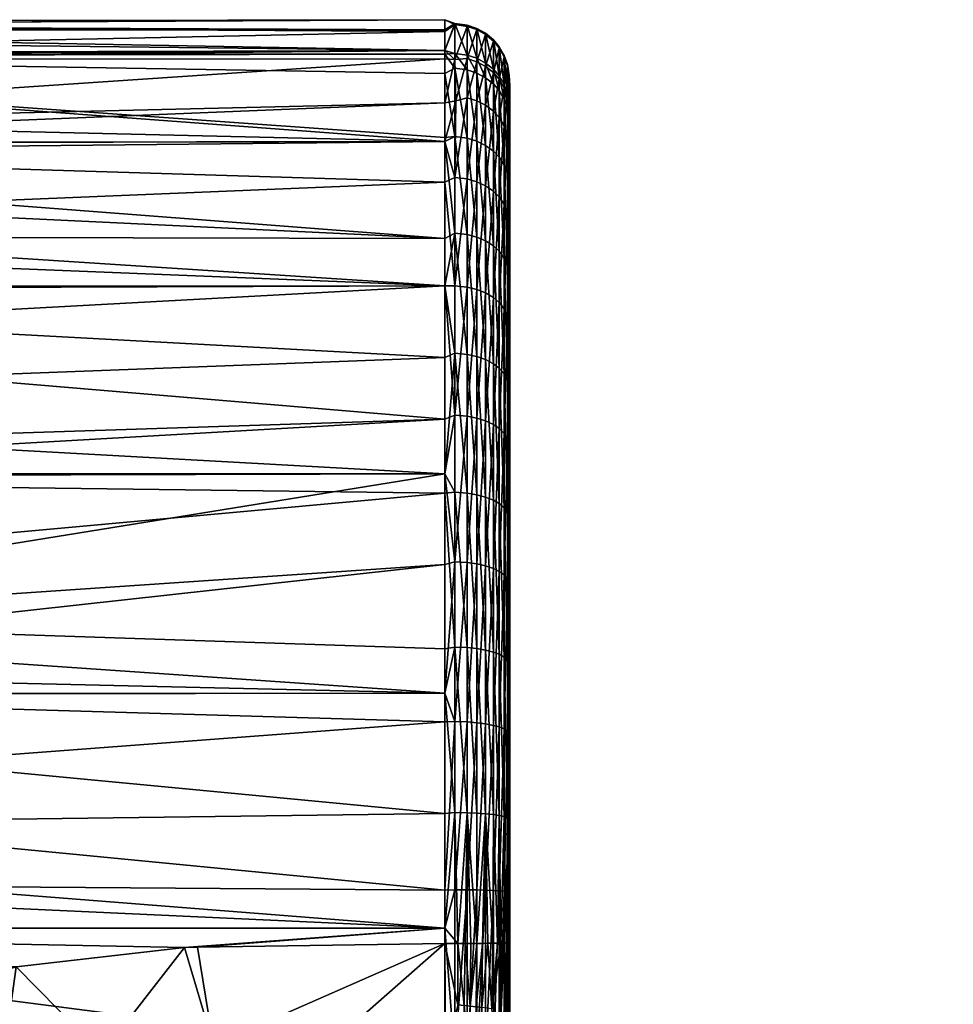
# Model space of a CAD drawing. Extents: x -0.025 to 0.194, y -0.234 to 0.025.
# Tile 95 of 256: x 0.063 to 0.084, y -0.001 to 0.021. Entities that reach past the tile are written whole.
import ezdxf

# ---------------------------------------------------------------- set-up
doc = ezdxf.new("R2010")
doc.units = 0
doc.layers.add('mesh', color=7, linetype='CONTINUOUS')

msp = doc.modelspace()

# ---------------------------------------------------------------- meshes
at = {"layer": 'mesh'}
mesh = msp.add_polyface(dxfattribs=at)
corners = [(0.050155, 0.010512, 0.05162), (0.050271, 0.011221, 0.051619), (0.050121, 0.012703, 0.053006), (0.049743, 0.018467, 0.058772), (0.050141, 0.016646, 0.056282), (0.049831, 0.018277, 0.058346), (0.072747, 0.02133, 0.06925), (0.047289, 0.0212, 0.069241), (0.047663, 0.021288, 0.067939), (0.072747, 0.020533, 0.074883), (0.045685, 0.02049, 0.074643), (0.072747, 0.020615, 0.074685), (0.072747, 0.021096, 0.071032), (0.046808, 0.021087, 0.070921), (0.046105, 0.020921, 0.073371), (0.072747, 0.018517, 0.05875), (0.072747, 0.017572, 0.057519), (0.072747, 0.01352, 0.085373), (0.04394, 0.015081, 0.083991), (0.072747, 0.015179, 0.084099), (0.050147, 0.013827, 0.053564), (0.049926, 0.014951, 0.054998), (0.050133, 0.014111, 0.053776), (0.049802, 0.016512, 0.056339), (0.049948, 0.016693, 0.056216), (0.050299, 0.013981, 0.053396), (0.050259, 0.010671, 0.051345), (0.050418, 0.010792, 0.05113), (0.050421, 0.015167, 0.054411), (0.050501, 0.013972, 0.053433), (0.049525, 0.018858, 0.059504), (0.050533, 0.010821, 0.05108), (0.050651, 0.011378, 0.051391), (0.050064, 0.016749, 0.056189), (0.072747, 0.018517, 0.07975), (0.072747, 0.016272, 0.082675), (0.044058, 0.018475, 0.079823), (0.045595, 0.020544, 0.074791), (0.072747, 0.020088, 0.075957), (0.072747, 0.018605, 0.079537), (0.04441, 0.01918, 0.078506), (0.047846, 0.021201, 0.066982), (0.048679, 0.020545, 0.063827), (0.072747, 0.021054, 0.067155), (0.048818, 0.020413, 0.063132), (0.072747, 0.020615, 0.063815), (0.072747, 0.020423, 0.063352), (0.072747, 0.019409, 0.060904), (0.072747, 0.015179, 0.054401), (0.072747, 0.012101, 0.052038), (0.043873, 0.017651, 0.081114), (0.04394, 0.016338, 0.082842), (0.043873, 0.012426, 0.08641), (0.072747, 0.01083, 0.087437)]
mesh.append_faces([[corners[k] for k in face] for face in [(0, 1, 2, 2), (3, 4, 5, 5), (6, 7, 8, 8), (9, 10, 11, 11), (12, 13, 7, 7), (11, 14, 13, 13), (10, 14, 11, 11), (5, 15, 3, 3), (4, 16, 5, 5), (17, 18, 19, 19), (2, 20, 21, 21), (2, 1, 20, 20), (21, 22, 23, 23), (20, 22, 21, 21), (23, 22, 20, 20), (20, 24, 23, 23), (20, 25, 24, 24), (26, 25, 20, 20), (26, 27, 25, 25), (28, 4, 29, 29), (3, 30, 4, 4), (31, 32, 29, 29), (29, 25, 27, 27), (33, 25, 29, 29), (33, 24, 25, 25), (30, 24, 33, 33), (4, 33, 29, 29), (30, 33, 4, 4), (34, 35, 36, 36), (9, 37, 10, 10), (38, 37, 9, 9), (38, 39, 37, 37), (34, 37, 39, 39), (34, 40, 37, 37), (36, 40, 34, 34), (41, 6, 8, 8), (42, 43, 41, 41), (44, 45, 42, 42), (30, 46, 44, 44), (3, 47, 30, 30), (28, 48, 4, 4), (48, 28, 29, 29), (29, 32, 49, 49), (35, 50, 36, 36), (35, 51, 50, 50), (19, 51, 35, 35), (19, 18, 51, 51), (17, 52, 18, 18), (53, 52, 17, 17)]])
mesh = msp.add_polyface(dxfattribs=at)
corners = [(0.072747, 0.021096, 0.071032), (0.047289, 0.0212, 0.069241), (0.072747, 0.02133, 0.06925), (0.072747, 0.020615, 0.074685), (0.046808, 0.021087, 0.070921), (0.048679, 0.020545, 0.063827), (0.072747, 0.020615, 0.063815), (0.072747, 0.021054, 0.067155), (0.049743, 0.018467, 0.058772), (0.072747, 0.018517, 0.05875), (0.072747, 0.019409, 0.060904), (0.049831, 0.018277, 0.058346), (0.072747, 0.017572, 0.057519), (0.050141, 0.016646, 0.056282), (0.072747, 0.015179, 0.054401), (0.072747, 0.018517, 0.07975), (0.072979, 0.016393, 0.082767), (0.072747, 0.016272, 0.082675), (0.072979, 0.018627, 0.079545), (0.072747, 0.018605, 0.079537), (0.072747, 0.020088, 0.075957), (0.072979, 0.020207, 0.076006), (0.072747, 0.020533, 0.074883), (0.072979, 0.020552, 0.074892), (0.072979, 0.021246, 0.071052), (0.072979, 0.021217, 0.067134), (0.072982, 0.020408, 0.063354), (0.072747, 0.020423, 0.063352), (0.073003, 0.019458, 0.060885), (0.072979, 0.017683, 0.057433), (0.072979, 0.015181, 0.05441), (0.073266, 0.016362, 0.082741), (0.073266, 0.018591, 0.079525), (0.073266, 0.020168, 0.075993), (0.073266, 0.020513, 0.074881), (0.073266, 0.021206, 0.071049), (0.073266, 0.021176, 0.067138), (0.073266, 0.020434, 0.063343), (0.073266, 0.019528, 0.060856), (0.073266, 0.017649, 0.057456), (0.073266, 0.015152, 0.054439), (0.047846, 0.021201, 0.066982), (0.048818, 0.020413, 0.063132), (0.049525, 0.018858, 0.059504)]
mesh.append_faces([[corners[k] for k in face] for face in [(0, 1, 2, 2), (3, 4, 0, 0), (5, 6, 7, 7), (8, 9, 10, 10), (11, 12, 9, 9), (13, 14, 12, 12), (15, 16, 17, 17), (15, 18, 16, 16), (19, 18, 15, 15), (20, 18, 19, 19), (20, 21, 18, 18), (22, 21, 20, 20), (22, 23, 21, 21), (3, 23, 22, 22), (3, 24, 23, 23), (0, 24, 3, 3), (2, 24, 0, 0), (2, 25, 24, 24), (7, 25, 2, 2), (6, 25, 7, 7), (6, 26, 25, 25), (27, 26, 6, 6), (10, 26, 27, 27), (10, 28, 26, 26), (9, 28, 10, 10), (9, 29, 28, 28), (12, 29, 9, 9), (12, 30, 29, 29), (18, 31, 16, 16), (18, 32, 31, 31), (21, 32, 18, 18), (21, 33, 32, 32), (23, 33, 21, 21), (23, 34, 33, 33), (24, 34, 23, 23), (24, 35, 34, 34), (25, 35, 24, 24), (25, 36, 35, 35), (26, 36, 25, 25), (26, 37, 36, 36), (28, 37, 26, 26), (28, 38, 37, 37), (29, 38, 28, 28), (29, 39, 38, 38), (30, 39, 29, 29), (30, 40, 39, 39), (41, 7, 2, 2), (42, 27, 6, 6), (43, 10, 27, 27)]])
mesh = msp.add_polyface(dxfattribs=at)
corners = [(0.073266, 0.020513, 0.074881), (0.073489, 0.020096, 0.075969), (0.073266, 0.020168, 0.075993), (0.073489, 0.020439, 0.07486), (0.073266, 0.021206, 0.071049), (0.073489, 0.021129, 0.071042), (0.073266, 0.021176, 0.067138), (0.073489, 0.0211, 0.067145), (0.073266, 0.020434, 0.063343), (0.073489, 0.02036, 0.063364), (0.073266, 0.019528, 0.060856), (0.073489, 0.019458, 0.060886), (0.073691, 0.019987, 0.075932), (0.073691, 0.020328, 0.07483), (0.073691, 0.021015, 0.071032), (0.073691, 0.020986, 0.067157), (0.073691, 0.02025, 0.063396), (0.073691, 0.019353, 0.060932), (0.07387, 0.019845, 0.075883), (0.07387, 0.020184, 0.074789), (0.07387, 0.020865, 0.071019), (0.07387, 0.020837, 0.067172), (0.07387, 0.020106, 0.063439), (0.074003, 0.019694, 0.075832), (0.074003, 0.02003, 0.074746), (0.074003, 0.020706, 0.071006), (0.074003, 0.020678, 0.067188), (0.074003, 0.019953, 0.063484), (0.07387, 0.019215, 0.060992), (0.074121, 0.019499, 0.075766), (0.074121, 0.019832, 0.074691), (0.074121, 0.020501, 0.070988), (0.074121, 0.020473, 0.067209), (0.074121, 0.019755, 0.063542), (0.074196, 0.019629, 0.074635), (0.074196, 0.020292, 0.07097), (0.074196, 0.020264, 0.06723)]
mesh.append_faces([[corners[k] for k in face] for face in [(0, 1, 2, 2), (0, 3, 1, 1), (4, 3, 0, 0), (4, 5, 3, 3), (6, 5, 4, 4), (6, 7, 5, 5), (8, 7, 6, 6), (8, 9, 7, 7), (10, 9, 8, 8), (10, 11, 9, 9), (3, 12, 1, 1), (3, 13, 12, 12), (5, 13, 3, 3), (5, 14, 13, 13), (7, 14, 5, 5), (7, 15, 14, 14), (9, 15, 7, 7), (9, 16, 15, 15), (11, 16, 9, 9), (11, 17, 16, 16), (13, 18, 12, 12), (13, 19, 18, 18), (14, 19, 13, 13), (14, 20, 19, 19), (15, 20, 14, 14), (15, 21, 20, 20), (16, 21, 15, 15), (16, 22, 21, 21), (17, 22, 16, 16), (19, 23, 18, 18), (19, 24, 23, 23), (20, 24, 19, 19), (20, 25, 24, 24), (21, 25, 20, 20), (21, 26, 25, 25), (22, 26, 21, 21), (22, 27, 26, 26), (28, 27, 22, 22), (24, 29, 23, 23), (24, 30, 29, 29), (25, 30, 24, 24), (25, 31, 30, 30), (26, 31, 25, 25), (26, 32, 31, 31), (27, 32, 26, 26), (27, 33, 32, 32), (31, 34, 30, 30), (32, 35, 31, 31), (33, 36, 32, 32)]])
mesh = msp.add_polyface(dxfattribs=at)
corners = [(0.074247, 0.016376, 0.058324), (0.074237, 0.016681, 0.058115), (0.074247, 0.015126, 0.056547), (0.074247, 0.017281, 0.059612), (0.074237, 0.018456, 0.061324), (0.074247, 0.018115, 0.061474), (0.074247, 0.018813, 0.063035), (0.074237, 0.01931, 0.063673), (0.074247, 0.018988, 0.063764), (0.074247, 0.01962, 0.066399), (0.074237, 0.020012, 0.067256), (0.074247, 0.019665, 0.067288), (0.074247, 0.019809, 0.070145), (0.074237, 0.020039, 0.070948), (0.074247, 0.019699, 0.070915), (0.074247, 0.019278, 0.073855), (0.074237, 0.019385, 0.074566), (0.074247, 0.019064, 0.074473), (0.074237, 0.01906, 0.075617), (0.074247, 0.018708, 0.075496), (0.074247, 0.018049, 0.07739), (0.074237, 0.017571, 0.078951), (0.074247, 0.017248, 0.078767), (0.074247, 0.01616, 0.080637), (0.074237, 0.015466, 0.081987), (0.074247, 0.015186, 0.081749), (0.074121, 0.017975, 0.079178), (0.074196, 0.017792, 0.079075), (0.074196, 0.01566, 0.082151), (0.074121, 0.019499, 0.075766), (0.074196, 0.0193, 0.075698), (0.074121, 0.019832, 0.074691), (0.074196, 0.019629, 0.074635), (0.074121, 0.020501, 0.070988), (0.074196, 0.020292, 0.07097), (0.074121, 0.020473, 0.067209), (0.074196, 0.020264, 0.06723), (0.074121, 0.019755, 0.063542), (0.074196, 0.019554, 0.063601), (0.074121, 0.01888, 0.061139), (0.074196, 0.018688, 0.061223), (0.074121, 0.017065, 0.057854), (0.074196, 0.016891, 0.057972), (0.074196, 0.014503, 0.055087)]
mesh.append_faces([[corners[k] for k in face] for face in [(0, 1, 2, 2), (3, 1, 0, 0), (3, 4, 1, 1), (5, 4, 3, 3), (6, 4, 5, 5), (6, 7, 4, 4), (8, 7, 6, 6), (9, 7, 8, 8), (9, 10, 7, 7), (11, 10, 9, 9), (12, 10, 11, 11), (12, 13, 10, 10), (14, 13, 12, 12), (15, 13, 14, 14), (15, 16, 13, 13), (17, 16, 15, 15), (17, 18, 16, 16), (19, 18, 17, 17), (20, 18, 19, 19), (20, 21, 18, 18), (22, 21, 20, 20), (23, 21, 22, 22), (23, 24, 21, 21), (25, 24, 23, 23), (26, 27, 28, 28), (29, 30, 27, 27), (31, 32, 30, 30), (33, 34, 32, 32), (35, 36, 34, 34), (37, 38, 36, 36), (39, 40, 38, 38), (41, 42, 40, 40), (27, 24, 28, 28), (27, 21, 24, 24), (30, 21, 27, 27), (30, 18, 21, 21), (32, 18, 30, 30), (32, 16, 18, 18), (34, 16, 32, 32), (34, 13, 16, 16), (36, 13, 34, 34), (36, 10, 13, 13), (38, 10, 36, 36), (38, 7, 10, 10), (40, 7, 38, 38), (40, 4, 7, 7), (42, 4, 40, 40), (42, 1, 4, 4), (43, 1, 42, 42)]])
mesh = msp.add_polyface(dxfattribs=at)
corners = [(0.073266, 0.018591, 0.079525), (0.073489, 0.016303, 0.082692), (0.073266, 0.016362, 0.082741), (0.073489, 0.018525, 0.079487), (0.073266, 0.020168, 0.075993), (0.073489, 0.020096, 0.075969), (0.073266, 0.017649, 0.057456), (0.073489, 0.019458, 0.060886), (0.073266, 0.019528, 0.060856), (0.073489, 0.017586, 0.057499), (0.073266, 0.015152, 0.054439), (0.073489, 0.015097, 0.054493), (0.073691, 0.016216, 0.082618), (0.073691, 0.018425, 0.079431), (0.073691, 0.019987, 0.075932), (0.073691, 0.019353, 0.060932), (0.073691, 0.017491, 0.057563), (0.073691, 0.015016, 0.054574), (0.07387, 0.016101, 0.082521), (0.07387, 0.018294, 0.079357), (0.07387, 0.019845, 0.075883), (0.07387, 0.019215, 0.060992), (0.07387, 0.020106, 0.063439), (0.07387, 0.017367, 0.057648), (0.07387, 0.01491, 0.05468), (0.074003, 0.015979, 0.082419), (0.074003, 0.018155, 0.079279), (0.074003, 0.019694, 0.075832), (0.074003, 0.019069, 0.061056), (0.074003, 0.019953, 0.063484), (0.074003, 0.017235, 0.057738), (0.074003, 0.014797, 0.054793), (0.074121, 0.015821, 0.082286), (0.074121, 0.017975, 0.079178), (0.074121, 0.019499, 0.075766), (0.074121, 0.019755, 0.063542), (0.074121, 0.01888, 0.061139), (0.074121, 0.017065, 0.057854), (0.074196, 0.01566, 0.082151), (0.074196, 0.017792, 0.079075), (0.074121, 0.019832, 0.074691), (0.074196, 0.0193, 0.075698), (0.074196, 0.019554, 0.063601), (0.074196, 0.018688, 0.061223), (0.074121, 0.014651, 0.054939), (0.074196, 0.016891, 0.057972)]
mesh.append_faces([[corners[k] for k in face] for face in [(0, 1, 2, 2), (0, 3, 1, 1), (4, 3, 0, 0), (4, 5, 3, 3), (6, 7, 8, 8), (6, 9, 7, 7), (10, 9, 6, 6), (10, 11, 9, 9), (3, 12, 1, 1), (3, 13, 12, 12), (5, 13, 3, 3), (5, 14, 13, 13), (9, 15, 7, 7), (9, 16, 15, 15), (11, 16, 9, 9), (11, 17, 16, 16), (13, 18, 12, 12), (13, 19, 18, 18), (14, 19, 13, 13), (14, 20, 19, 19), (15, 21, 22, 22), (16, 21, 15, 15), (16, 23, 21, 21), (17, 23, 16, 16), (17, 24, 23, 23), (19, 25, 18, 18), (19, 26, 25, 25), (20, 26, 19, 19), (20, 27, 26, 26), (21, 28, 29, 29), (23, 28, 21, 21), (23, 30, 28, 28), (24, 30, 23, 23), (24, 31, 30, 30), (26, 32, 25, 25), (26, 33, 32, 32), (27, 33, 26, 26), (27, 34, 33, 33), (28, 35, 29, 29), (28, 36, 35, 35), (30, 36, 28, 28), (30, 37, 36, 36), (31, 37, 30, 30), (33, 38, 32, 32), (34, 39, 33, 33), (40, 41, 34, 34), (36, 42, 35, 35), (37, 43, 36, 36), (44, 45, 37, 37)]])
mesh = msp.add_polyface(dxfattribs=at)
corners = [(0.074247, 0.009273, 0.051921), (0.074247, -0.017582, 0.076855), (0.074247, -0.017428, 0.077305), (0.074247, -0.008194, 0.084014), (0.074247, 0.012427, 0.053955), (0.074247, 0.011299, 0.053228), (0.074247, 0.014065, 0.055528), (0.074247, 0.015126, 0.056547), (0.074247, 0.019665, 0.067288), (0.074247, 0.01962, 0.066399), (0.074247, 0.019809, 0.070145), (0.074247, 0.019699, 0.070915), (0.074247, -0.018644, 0.073751), (0.074247, -0.018693, 0.073395), (0.074247, -0.019153, 0.070048), (0.074247, -0.01914, 0.069809), (0.074247, -0.018947, 0.066306), (0.074247, -0.018919, 0.066197), (0.074247, 0.016376, 0.058324), (0.074247, 0.017281, 0.059612), (0.074247, 0.018115, 0.061474), (0.074247, 0.018813, 0.063035), (0.074247, 0.018988, 0.063764), (0.074247, 0.019278, 0.073855), (0.074247, 0.019064, 0.074473), (0.074247, -0.016391, 0.079281), (0.074247, -0.00879, 0.052061), (0.074247, -0.008375, 0.051801), (0.074247, -0.01803, 0.062682), (0.074247, -0.016483, 0.059395), (0.074247, 0.006348, 0.08772), (0.074247, 0.007382, 0.08743), (0.074247, -0.004884, 0.05046), (0.074247, -0.005441, 0.050674), (0.074247, -0.002434, 0.050029), (0.074247, -0.001188, 0.049809), (0.074247, 0.001157, 0.049825), (0.074247, 0.002115, 0.049831), (0.074247, 0.004754, 0.050334), (0.074247, 0.005801, 0.050533), (0.074247, 0.008168, 0.051479), (0.074247, 0.018049, 0.07739), (0.074247, 0.018708, 0.075496), (0.074247, 0.017248, 0.078767), (0.074247, -0.011816, 0.054036), (0.074247, -0.011554, 0.05379), (0.074247, -0.014289, 0.056346), (0.074247, -0.016433, 0.059288), (0.074247, 0.015186, 0.081749), (0.074247, 0.01616, 0.080637), (0.074247, 0.013694, 0.08345), (0.074247, 0.010723, 0.08575), (0.074247, 0.012622, 0.08428), (0.074247, 0.009654, 0.086287), (0.074247, 0.003763, 0.088446), (0.074247, 0.00281, 0.088522)]
mesh.append_faces([[corners[k] for k in face] for face in [(0, 1, 2, 2), (3, 4, 5, 5), (3, 6, 4, 4), (7, 6, 3, 3), (3, 8, 9, 9), (3, 10, 8, 8), (11, 10, 3, 3), (0, 12, 1, 1), (0, 13, 12, 12), (14, 13, 0, 0), (0, 15, 14, 14), (0, 16, 15, 15), (17, 16, 0, 0), (3, 18, 7, 7), (3, 19, 18, 18), (20, 19, 3, 3), (3, 21, 20, 20), (3, 22, 21, 21), (9, 22, 3, 3), (3, 23, 11, 11), (3, 24, 23, 23), (0, 3, 5, 5), (2, 25, 0, 0), (26, 17, 27, 27), (26, 28, 17, 17), (29, 28, 26, 26), (3, 30, 31, 31), (17, 32, 33, 33), (17, 34, 32, 32), (35, 34, 17, 17), (17, 36, 35, 35), (17, 37, 36, 36), (38, 37, 17, 17), (17, 39, 38, 38), (17, 40, 39, 39), (0, 40, 17, 17), (3, 41, 42, 42), (3, 43, 41, 41), (44, 26, 45, 45), (44, 29, 26, 26), (46, 29, 44, 44), (46, 47, 29, 29), (3, 48, 49, 49), (3, 50, 48, 48), (3, 51, 52, 52), (3, 53, 51, 51), (3, 54, 30, 30), (3, 55, 54, 54)]])
mesh = msp.add_polyface(dxfattribs=at)
corners = [(0.146192, -0.017126, 0.015487), (0.147174, -0.015516, 0.004654), (0.147241, -0.015566, 0.015487), (0.146121, -0.01708, 0.004654), (0.145752, -0.017779, 0.015487), (0.14568, -0.017736, 0.004654), (0.148406, -0.014169, 0.015487), (0.147279, -0.015595, 0.015838), (0.145793, -0.017804, 0.015838), (0.147387, -0.015675, 0.016166), (0.145908, -0.017873, 0.016166), (0.147557, -0.015803, 0.01645), (0.14609, -0.017983, 0.01645), (0.147779, -0.015969, 0.016672), (0.146328, -0.018125, 0.016672), (0.148038, -0.016164, 0.016816), (0.147183, -0.015523, 0.004542), (0.148343, -0.014114, 0.004654), (0.14569, -0.017742, 0.004542), (0.074247, 0.018708, 0.075496), (0.074247, 0.019064, 0.074473), (0.074247, -0.008194, 0.084014), (0.074247, 0.009273, 0.051921), (0.074247, -0.016391, 0.079281), (0.074247, 0.01616, 0.080637), (0.074247, 0.017248, 0.078767), (0.074247, 0.012622, 0.08428), (0.074247, 0.013694, 0.08345), (0.074247, 0.007382, 0.08743), (0.074247, 0.009654, 0.086287), (0.074247, 0.000004, 0.088747), (0.074247, 0.00281, 0.088522), (0.147577, -0.015855, -0.0048), (0.146513, -0.017332, -0.004574), (0.146674, -0.017086, -0.0048), (0.147552, -0.015837, -0.004574), (0.148203, -0.015004, -0.0048), (0.147613, -0.015882, -0.004374), (0.146578, -0.017373, -0.004374), (0.148319, -0.015098, -0.00506), (0.146799, -0.017168, -0.00506), (0.146924, -0.017251, -0.0051), (0.148234, -0.015029, -0.00495), (0.146707, -0.017108, -0.00495), (0.147412, -0.016025, 0.00315), (0.145999, -0.018187, 0.003072), (0.147444, -0.016049, 0.003), (0.146066, -0.018227, 0.002938), (0.147533, -0.016114, 0.00289), (0.146182, -0.018295, 0.00286), (0.147654, -0.016203, 0.00285), (0.147552, -0.015837, 0.00415), (0.14756, -0.015843, 0.00315), (0.145585, -0.018897, 0.00415), (0.148967, -0.013534, 0.00434), (0.14726, -0.01558, 0.00434), (0.1474, -0.015685, 0.0042), (0.148897, -0.013469, 0.004542), (0.145721, -0.017761, 0.004436), (0.14584, -0.017833, 0.00426), (0.146109, -0.017994, 0.00415)]
mesh.append_faces([[corners[k] for k in face] for face in [(0, 1, 2, 2), (0, 3, 1, 1), (4, 3, 0, 0), (4, 5, 3, 3), (6, 7, 2, 2), (8, 0, 2, 2), (8, 4, 0, 0), (7, 8, 2, 2), (7, 9, 8, 8), (9, 10, 8, 8), (9, 11, 10, 10), (11, 12, 10, 10), (11, 13, 12, 12), (13, 14, 12, 12), (13, 15, 14, 14), (16, 1, 3, 3), (17, 1, 16, 16), (18, 16, 3, 3), (19, 20, 21, 21), (22, 23, 21, 21), (24, 25, 21, 21), (26, 27, 21, 21), (28, 29, 21, 21), (30, 31, 21, 21), (32, 33, 34, 34), (32, 35, 33, 33), (36, 35, 32, 32), (37, 33, 35, 35), (38, 33, 37, 37), (39, 40, 41, 41), (42, 43, 40, 40), (36, 34, 43, 43), (32, 34, 36, 36), (44, 45, 46, 46), (45, 47, 46, 46), (46, 47, 48, 48), (47, 49, 48, 48), (48, 49, 50, 50), (51, 44, 52, 52), (53, 44, 51, 51), (53, 45, 44, 44), (54, 55, 56, 56), (57, 16, 55, 55), (58, 16, 18, 18), (58, 55, 16, 16), (59, 55, 58, 58), (59, 56, 55, 55), (60, 56, 59, 59), (60, 51, 56, 56)]])
mesh = msp.add_polyface(dxfattribs=at)
corners = [(0.072747, 0.001208, 0.048366), (0.049918, 0.001382, 0.048277), (0.072747, 0.00033, 0.04825), (0.072747, 0.005099, 0.048878), (0.050144, 0.003401, 0.048621), (0.072747, 0.005765, 0.048966), (0.050409, 0.005756, 0.049023), (0.072747, 0.008735, 0.050195), (0.050468, 0.006284, 0.049113), (0.072747, 0.012101, 0.052038), (0.050654, 0.01083, 0.051063), (0.072747, 0.01083, 0.051063), (0.072747, 0.002984, 0.089901), (0.072979, 0.003006, 0.090073), (0.072747, 0.00033, 0.09025), (0.072747, 0.005765, 0.089534), (0.072979, 0.006831, 0.089213), (0.072747, 0.006788, 0.089111), (0.072747, 0.010387, 0.08762), (0.072979, 0.010407, 0.087668), (0.072747, 0.01083, 0.087437), (0.072979, 0.01362, 0.085503), (0.072747, 0.01352, 0.085373), (0.072747, 0.015179, 0.084099), (0.072979, 0.016393, 0.082767), (0.072747, 0.016272, 0.082675), (0.072747, 0.015179, 0.054401), (0.072979, 0.015181, 0.05441), (0.072747, 0.017572, 0.057519), (0.072979, 0.012188, 0.051925), (0.072979, 0.008799, 0.05004), (0.072979, 0.005108, 0.048807), (0.072979, 0.001221, 0.048275), (0.073266, 0.003001, 0.090032), (0.073266, 0.006819, 0.089174), (0.073266, 0.010387, 0.087632), (0.073266, 0.013594, 0.085472), (0.073266, 0.016362, 0.082741), (0.073266, 0.015152, 0.054439), (0.073266, 0.012165, 0.051959), (0.073266, 0.008783, 0.050077), (0.073266, 0.005099, 0.048846), (0.073266, 0.001219, 0.048316), (0.050501, 0.013972, 0.053433), (0.050449, 0.007231, 0.049477), (0.07305, -0.000021, 0.090224)]
mesh.append_faces([[corners[k] for k in face] for face in [(0, 1, 2, 2), (3, 4, 0, 0), (5, 6, 3, 3), (7, 8, 5, 5), (9, 10, 11, 11), (12, 13, 14, 14), (15, 13, 12, 12), (15, 16, 13, 13), (17, 16, 15, 15), (18, 16, 17, 17), (18, 19, 16, 16), (20, 19, 18, 18), (20, 21, 19, 19), (22, 21, 20, 20), (23, 21, 22, 22), (23, 24, 21, 21), (25, 24, 23, 23), (26, 27, 28, 28), (26, 29, 27, 27), (9, 29, 26, 26), (11, 29, 9, 9), (11, 30, 29, 29), (7, 30, 11, 11), (5, 30, 7, 7), (5, 31, 30, 30), (3, 31, 5, 5), (0, 31, 3, 3), (0, 32, 31, 31), (2, 32, 0, 0), (16, 33, 13, 13), (16, 34, 33, 33), (19, 34, 16, 16), (19, 35, 34, 34), (21, 35, 19, 19), (21, 36, 35, 35), (24, 36, 21, 21), (24, 37, 36, 36), (29, 38, 27, 27), (29, 39, 38, 38), (30, 39, 29, 29), (30, 40, 39, 39), (31, 40, 30, 30), (31, 41, 40, 40), (32, 41, 31, 31), (32, 42, 41, 41), (26, 43, 9, 9), (11, 44, 7, 7), (14, 13, 45, 45), (13, 33, 45, 45)]])
mesh = msp.add_polyface(dxfattribs=at)
corners = [(0.073266, 0.010387, 0.087632), (0.073489, 0.01035, 0.087565), (0.073489, 0.006795, 0.089101), (0.073266, 0.013594, 0.085472), (0.073489, 0.013545, 0.085412), (0.073266, 0.016362, 0.082741), (0.073489, 0.016303, 0.082692), (0.073266, 0.012165, 0.051959), (0.073489, 0.015097, 0.054493), (0.073266, 0.015152, 0.054439), (0.073489, 0.012122, 0.052022), (0.073266, 0.008783, 0.050077), (0.073489, 0.008752, 0.050147), (0.073691, 0.010295, 0.087464), (0.073691, 0.00676, 0.088992), (0.073691, 0.013473, 0.085324), (0.073691, 0.016216, 0.082618), (0.073691, 0.015016, 0.054574), (0.073691, 0.012057, 0.052117), (0.073691, 0.008705, 0.050252), (0.07387, 0.010223, 0.087333), (0.07387, 0.006713, 0.088849), (0.07387, 0.013378, 0.085207), (0.07387, 0.016101, 0.082521), (0.07387, 0.01491, 0.05468), (0.07387, 0.011973, 0.05224), (0.07387, 0.008645, 0.050389), (0.074003, 0.010146, 0.087193), (0.074003, 0.006664, 0.088698), (0.074003, 0.013277, 0.085084), (0.074003, 0.015979, 0.082419), (0.074003, 0.014797, 0.054793), (0.074003, 0.011882, 0.052372), (0.074003, 0.00858, 0.050535), (0.074121, 0.010048, 0.087012), (0.074121, 0.013146, 0.084924), (0.074121, 0.015821, 0.082286), (0.074121, 0.014651, 0.054939), (0.074121, 0.017065, 0.057854), (0.074121, 0.011766, 0.052542), (0.074121, 0.008497, 0.050724), (0.074196, 0.009947, 0.086828), (0.074196, 0.013013, 0.084762), (0.074196, 0.014503, 0.055087), (0.074196, 0.011647, 0.052715)]
mesh.append_faces([[corners[k] for k in face] for face in [(0, 1, 2, 2), (3, 1, 0, 0), (3, 4, 1, 1), (5, 4, 3, 3), (5, 6, 4, 4), (7, 8, 9, 9), (7, 10, 8, 8), (11, 10, 7, 7), (11, 12, 10, 10), (1, 13, 14, 14), (4, 13, 1, 1), (4, 15, 13, 13), (6, 15, 4, 4), (6, 16, 15, 15), (10, 17, 8, 8), (10, 18, 17, 17), (12, 18, 10, 10), (12, 19, 18, 18), (13, 20, 21, 21), (15, 20, 13, 13), (15, 22, 20, 20), (16, 22, 15, 15), (16, 23, 22, 22), (18, 24, 17, 17), (18, 25, 24, 24), (19, 25, 18, 18), (19, 26, 25, 25), (20, 27, 28, 28), (22, 27, 20, 20), (22, 29, 27, 27), (23, 29, 22, 22), (23, 30, 29, 29), (25, 31, 24, 24), (25, 32, 31, 31), (26, 32, 25, 25), (26, 33, 32, 32), (29, 34, 27, 27), (29, 35, 34, 34), (30, 35, 29, 29), (30, 36, 35, 35), (31, 37, 38, 38), (32, 37, 31, 31), (32, 39, 37, 37), (33, 39, 32, 32), (33, 40, 39, 39), (35, 41, 34, 34), (36, 42, 35, 35), (39, 43, 37, 37), (40, 44, 39, 39)]])
mesh = msp.add_polyface(dxfattribs=at)
corners = [(0.074247, 0.004754, 0.050334), (0.074237, 0.004833, 0.049986), (0.074247, 0.002115, 0.049831), (0.074247, 0.005801, 0.050533), (0.074237, 0.00831, 0.051148), (0.074247, 0.008168, 0.051479), (0.074247, 0.009273, 0.051921), (0.074237, 0.011504, 0.052925), (0.074247, 0.011299, 0.053228), (0.074247, 0.012427, 0.053955), (0.074237, 0.014324, 0.055267), (0.074247, 0.014065, 0.055528), (0.074247, 0.015126, 0.056547), (0.074237, 0.016681, 0.058115), (0.074247, 0.013694, 0.08345), (0.074237, 0.015466, 0.081987), (0.074247, 0.015186, 0.081749), (0.074237, 0.012853, 0.084565), (0.074247, 0.012622, 0.08428), (0.074247, 0.010723, 0.08575), (0.074237, 0.009825, 0.086605), (0.074247, 0.009654, 0.086287), (0.074247, 0.007382, 0.08743), (0.074237, 0.006456, 0.088061), (0.074247, 0.006348, 0.08772), (0.074247, 0.003763, 0.088446), (0.074237, 0.002852, 0.088871), (0.074247, 0.00281, 0.088522), (0.074121, 0.0066, 0.088502), (0.074196, 0.006535, 0.088302), (0.074196, 0.002884, 0.089123), (0.074121, 0.010048, 0.087012), (0.074196, 0.009947, 0.086828), (0.074121, 0.013146, 0.084924), (0.074196, 0.013013, 0.084762), (0.074121, 0.015821, 0.082286), (0.074196, 0.01566, 0.082151), (0.074121, 0.014651, 0.054939), (0.074196, 0.014503, 0.055087), (0.074196, 0.016891, 0.057972), (0.074121, 0.011766, 0.052542), (0.074196, 0.011647, 0.052715), (0.074121, 0.008497, 0.050724), (0.074196, 0.008413, 0.050916), (0.074121, 0.004938, 0.049535), (0.074196, 0.00489, 0.049739), (0.074121, 0.001189, 0.049022), (0.074196, 0.00118, 0.049232)]
mesh.append_faces([[corners[k] for k in face] for face in [(0, 1, 2, 2), (3, 1, 0, 0), (3, 4, 1, 1), (5, 4, 3, 3), (6, 4, 5, 5), (6, 7, 4, 4), (8, 7, 6, 6), (9, 7, 8, 8), (9, 10, 7, 7), (11, 10, 9, 9), (12, 10, 11, 11), (12, 13, 10, 10), (14, 15, 16, 16), (14, 17, 15, 15), (18, 17, 14, 14), (19, 17, 18, 18), (19, 20, 17, 17), (21, 20, 19, 19), (22, 20, 21, 21), (22, 23, 20, 20), (24, 23, 22, 22), (25, 23, 24, 24), (25, 26, 23, 23), (27, 26, 25, 25), (28, 29, 30, 30), (31, 32, 29, 29), (33, 34, 32, 32), (35, 36, 34, 34), (37, 38, 39, 39), (40, 41, 38, 38), (42, 43, 41, 41), (44, 45, 43, 43), (46, 47, 45, 45), (29, 26, 30, 30), (29, 23, 26, 26), (32, 23, 29, 29), (32, 20, 23, 23), (34, 20, 32, 32), (34, 17, 20, 20), (36, 17, 34, 34), (36, 15, 17, 17), (38, 10, 13, 13), (41, 10, 38, 38), (41, 7, 10, 10), (43, 7, 41, 41), (43, 4, 7, 7), (45, 4, 43, 43), (45, 1, 4, 4), (47, 1, 45, 45)]])
mesh = msp.add_polyface(dxfattribs=at)
corners = [(0.050035, 0.00671, 0.049853), (0.050196, 0.007867, 0.049947), (0.050168, 0.009686, 0.051098), (0.050138, 0.007163, 0.049748), (0.049699, 0.003242, 0.049044), (0.04988, 0.004057, 0.048872), (0.049731, 0.000337, 0.04835), (0.049918, 0.001382, 0.048277), (0.050144, 0.003401, 0.048621), (0.072747, 0.001208, 0.048366), (0.072747, 0.005099, 0.048878), (0.050409, 0.005756, 0.049023), (0.072747, 0.005765, 0.048966), (0.050468, 0.006284, 0.049113), (0.072747, 0.012101, 0.052038), (0.050651, 0.011378, 0.051391), (0.050654, 0.01083, 0.051063), (0.04394, 0.005728, 0.089379), (0.072747, 0.005765, 0.089534), (0.072747, 0.002984, 0.089901), (0.072747, 0.010387, 0.08762), (0.04394, 0.010758, 0.087301), (0.072747, 0.01083, 0.087437), (0.050155, 0.010512, 0.05162), (0.049196, 0.007249, 0.054313), (0.050259, 0.010671, 0.051345), (0.050271, 0.011221, 0.051619), (0.050177, 0.007193, 0.049643), (0.050147, 0.013827, 0.053564), (0.049827, 0.003429, 0.048713), (0.050299, 0.007235, 0.049502), (0.049948, 0.003437, 0.048562), (0.050418, 0.010792, 0.05113), (0.050266, 0.008994, 0.050367), (0.050449, 0.007231, 0.049477), (0.050064, 0.003432, 0.0485), (0.049521, -0.000494, 0.048335), (0.050533, 0.010821, 0.05108), (0.050501, 0.013972, 0.053433), (0.072747, 0.008735, 0.050195), (0.072747, 0.01083, 0.051063), (0.043873, 0.002602, 0.090121), (0.072747, 0.00033, 0.09025), (0.04394, 0.000333, 0.090086), (0.043873, 0.00775, 0.08889), (0.043873, 0.012426, 0.08641), (0.072747, 0.006788, 0.089111), (0.050121, 0.012703, 0.053006), (0.049222, 0.008584, 0.054994)]
mesh.append_faces([[corners[k] for k in face] for face in [(0, 1, 2, 2), (0, 3, 1, 1), (4, 3, 0, 0), (4, 5, 3, 3), (6, 7, 8, 8), (9, 8, 7, 7), (10, 11, 8, 8), (12, 13, 11, 11), (14, 15, 16, 16), (17, 18, 19, 19), (20, 21, 22, 22), (23, 24, 2, 2), (23, 25, 26, 26), (2, 25, 23, 23), (2, 1, 25, 25), (1, 3, 27, 27), (28, 26, 25, 25), (5, 27, 3, 3), (5, 29, 27, 27), (30, 27, 31, 31), (32, 27, 30, 30), (27, 29, 31, 31), (33, 32, 25, 25), (33, 27, 32, 32), (33, 1, 27, 27), (25, 1, 33, 33), (34, 11, 13, 13), (8, 11, 34, 34), (35, 8, 34, 34), (36, 8, 35, 35), (37, 16, 15, 15), (34, 16, 37, 37), (34, 31, 35, 35), (34, 30, 31, 31), (37, 30, 34, 34), (37, 32, 30, 30), (38, 32, 37, 37), (39, 34, 13, 13), (40, 16, 34, 34), (41, 42, 43, 43), (41, 19, 42, 42), (17, 19, 41, 41), (44, 18, 17, 17), (22, 21, 45, 45), (20, 44, 21, 21), (46, 44, 20, 20), (46, 18, 44, 44), (47, 48, 23, 23)]])
mesh = msp.add_polyface(dxfattribs=at)
corners = [(0.073746, -0.000016, 0.089968), (0.07362, -0.000018, 0.090044), (0.073691, 0.002977, 0.089843), (0.073266, 0.003001, 0.090032), (0.073347, -0.00002, 0.09017), (0.073219, -0.00002, 0.090211), (0.073266, 0.006819, 0.089174), (0.073489, 0.002991, 0.089956), (0.073489, 0.006795, 0.089101), (0.073266, 0.010387, 0.087632), (0.073266, 0.005099, 0.048846), (0.073489, 0.008752, 0.050147), (0.073266, 0.008783, 0.050077), (0.073489, 0.005082, 0.048921), (0.073266, 0.001219, 0.048316), (0.073489, 0.001216, 0.048392), (0.073691, 0.00676, 0.088992), (0.073489, 0.01035, 0.087565), (0.073691, 0.008705, 0.050252), (0.073691, 0.005056, 0.049033), (0.073691, 0.001211, 0.048507), (0.07387, 0.002958, 0.089694), (0.07387, 0.006713, 0.088849), (0.073691, 0.010295, 0.087464), (0.07387, 0.008645, 0.050389), (0.07387, 0.005021, 0.049179), (0.07387, 0.001205, 0.048657), (0.074003, 0.002937, 0.089535), (0.073968, -0.000013, 0.089747), (0.074003, 0.006664, 0.088698), (0.07387, 0.010223, 0.087333), (0.074003, 0.00858, 0.050535), (0.074003, 0.004985, 0.049334), (0.074003, 0.001198, 0.048816), (0.074121, 0.002911, 0.089331), (0.074044, -0.00001, 0.089621), (0.074121, 0.0066, 0.088502), (0.074003, 0.010146, 0.087193), (0.074121, 0.010048, 0.087012), (0.074121, 0.008497, 0.050724), (0.074121, 0.004938, 0.049535), (0.074121, 0.001189, 0.049022), (0.074196, 0.002884, 0.089123), (0.074196, 0.006535, 0.088302), (0.074196, 0.008413, 0.050916), (0.074196, 0.00489, 0.049739), (0.073488, -0.000019, 0.090123), (0.073857, -0.000014, 0.089857)]
mesh.append_faces([[corners[k] for k in face] for face in [(0, 1, 2, 2), (3, 4, 5, 5), (6, 7, 3, 3), (6, 8, 7, 7), (9, 8, 6, 6), (10, 11, 12, 12), (10, 13, 11, 11), (14, 13, 10, 10), (14, 15, 13, 13), (8, 2, 7, 7), (8, 16, 2, 2), (17, 16, 8, 8), (13, 18, 11, 11), (13, 19, 18, 18), (15, 19, 13, 13), (15, 20, 19, 19), (16, 21, 2, 2), (16, 22, 21, 21), (23, 22, 16, 16), (19, 24, 18, 18), (19, 25, 24, 24), (20, 25, 19, 19), (20, 26, 25, 25), (21, 27, 28, 28), (22, 27, 21, 21), (22, 29, 27, 27), (30, 29, 22, 22), (25, 31, 24, 24), (25, 32, 31, 31), (26, 32, 25, 25), (26, 33, 32, 32), (27, 34, 35, 35), (29, 34, 27, 27), (29, 36, 34, 34), (37, 36, 29, 29), (37, 38, 36, 36), (32, 39, 31, 31), (32, 40, 39, 39), (33, 40, 32, 32), (33, 41, 40, 40), (36, 42, 34, 34), (38, 43, 36, 36), (40, 44, 39, 39), (41, 45, 40, 40), (3, 46, 4, 4), (3, 7, 46, 46), (7, 2, 46, 46), (2, 21, 47, 47)]])
mesh = msp.add_polyface(dxfattribs=at)
corners = [(0.074196, 0.002884, 0.089123), (0.074217, -0.000003, 0.089189), (0.074168, -0.000006, 0.089346), (0.074237, -0.005542, 0.05036), (0.074247, -0.005441, 0.050674), (0.074247, -0.004884, 0.05046), (0.074237, -0.008944, 0.051776), (0.074247, -0.008375, 0.051801), (0.074247, -0.00879, 0.052061), (0.074237, -0.012014, 0.053792), (0.074247, -0.011554, 0.05379), (0.074247, -0.002434, 0.050029), (0.074237, -0.002489, 0.049669), (0.074247, -0.001188, 0.049809), (0.074237, 0.001169, 0.049485), (0.074247, 0.001157, 0.049825), (0.074247, 0.002115, 0.049831), (0.074237, 0.004833, 0.049986), (0.074121, 0.002911, 0.089331), (0.074121, -0.002555, 0.04921), (0.074196, -0.002525, 0.049418), (0.074196, 0.00118, 0.049232), (0.074121, -0.00568, 0.049917), (0.074196, -0.005617, 0.050117), (0.074121, -0.009161, 0.051367), (0.074196, -0.009063, 0.051552), (0.074196, -0.012172, 0.053594), (0.074247, -0.018919, 0.066197), (0.07411, -0.006455, 0.08932), (0.074193, -0.003243, 0.08895), (0.074198, -0.004845, 0.088754), (0.07416, -0.00321, 0.089092), (0.074114, -0.003176, 0.089232), (0.074251, -0.009976, 0.087101), (0.074093, -0.009307, 0.09017), (0.074133, -0.007619, 0.089352), (0.074247, 0.00281, 0.088522), (0.074226, -0.000001, 0.08905), (0.074237, 0.002852, 0.088871), (0.074247, 0.000004, 0.088747), (0.074214, -0.003311, 0.088752), (0.074158, -0.006582, 0.089128), (0.074214, -0.014339, 0.082715), (0.074247, -0.008194, 0.084014), (0.074222, -0.014719, 0.082075), (0.074227, -0.011306, 0.089405), (0.074087, -0.00959, 0.090409)]
mesh.append_faces([[corners[k] for k in face] for face in [(0, 1, 2, 2), (3, 4, 5, 5), (6, 4, 3, 3), (6, 7, 4, 4), (6, 8, 7, 7), (9, 8, 6, 6), (9, 10, 8, 8), (11, 3, 5, 5), (11, 12, 3, 3), (13, 12, 11, 11), (13, 14, 12, 12), (15, 14, 13, 13), (16, 14, 15, 15), (16, 17, 14, 14), (18, 0, 2, 2), (19, 20, 21, 21), (22, 23, 20, 20), (24, 25, 23, 23), (21, 14, 17, 17), (20, 14, 21, 21), (20, 12, 14, 14), (23, 12, 20, 20), (23, 3, 12, 12), (25, 3, 23, 23), (25, 6, 3, 3), (26, 6, 25, 25), (26, 9, 6, 6), (27, 4, 7, 7), (28, 29, 30, 30), (31, 29, 28, 28), (32, 1, 31, 31), (2, 1, 32, 32), (33, 34, 35, 35), (36, 37, 38, 38), (39, 37, 36, 36), (0, 37, 1, 1), (0, 38, 37, 37), (40, 37, 39, 39), (40, 29, 37, 37), (40, 30, 29, 29), (28, 30, 41, 41), (31, 37, 29, 29), (1, 37, 31, 31), (42, 41, 30, 30), (35, 41, 33, 33), (40, 39, 43, 43), (44, 40, 43, 43), (30, 40, 44, 44), (33, 45, 46, 46)]])
mesh = msp.add_polyface(dxfattribs=at)
corners = [(0.072747, 0.00033, 0.04825), (0.072979, -0.002661, 0.04847), (0.072979, 0.001221, 0.048275), (0.072747, -0.002639, 0.048641), (0.073266, 0.001219, 0.048316), (0.073266, -0.002656, 0.04851), (0.073489, 0.001216, 0.048392), (0.073489, -0.002645, 0.048586), (0.073691, 0.001211, 0.048507), (0.073691, -0.002628, 0.0487), (0.07387, 0.001205, 0.048657), (0.07387, -0.002607, 0.048848), (0.074003, 0.001198, 0.048816), (0.074003, -0.002584, 0.049006), (0.074003, 0.002937, 0.089535), (0.074044, -0.00001, 0.089621), (0.073968, -0.000013, 0.089747), (0.074121, 0.001189, 0.049022), (0.074121, -0.002555, 0.04921), (0.074196, 0.00118, 0.049232), (0.07007, -0.00238, 0.090297), (0.072747, -0.000021, 0.090247), (0.072765, -0.002536, 0.090326), (0.073219, -0.00002, 0.090211), (0.073347, -0.00002, 0.09017), (0.073335, -0.00147, 0.090119), (0.073472, -0.001485, 0.090053), (0.07362, -0.000018, 0.090044), (0.073602, -0.0015, 0.089973), (0.073192, -0.001456, 0.090168), (0.073324, -0.002919, 0.09011), (0.073455, -0.002951, 0.090031), (0.073046, -0.001441, 0.090198), (0.073835, -0.00153, 0.089777), (0.073982, -0.00311, 0.089498), (0.073188, -0.002889, 0.090172), (0.073578, -0.002982, 0.089941), (0.073746, -0.000016, 0.089968), (0.074121, 0.002911, 0.089331), (0.07412, -0.000008, 0.089493), (0.073691, 0.002977, 0.089843), (0.073488, -0.000019, 0.090123), (0.073266, 0.003001, 0.090032), (0.07305, -0.000021, 0.090224), (0.072747, 0.00033, 0.09025), (0.073857, -0.000014, 0.089857), (0.07387, 0.002958, 0.089694), (0.074168, -0.000006, 0.089346), (0.074114, -0.003176, 0.089232)]
mesh.append_faces([[corners[k] for k in face] for face in [(0, 1, 2, 2), (3, 1, 0, 0), (1, 4, 2, 2), (1, 5, 4, 4), (5, 6, 4, 4), (5, 7, 6, 6), (7, 8, 6, 6), (7, 9, 8, 8), (9, 10, 8, 8), (9, 11, 10, 10), (11, 12, 10, 10), (11, 13, 12, 12), (14, 15, 16, 16), (13, 17, 12, 12), (13, 18, 17, 17), (18, 19, 17, 17), (20, 21, 22, 22), (23, 24, 25, 25), (26, 27, 28, 28), (25, 29, 23, 23), (25, 30, 29, 29), (26, 30, 25, 25), (28, 31, 26, 26), (22, 21, 32, 32), (33, 15, 34, 34), (33, 16, 15, 15), (29, 35, 32, 32), (30, 35, 29, 29), (36, 31, 28, 28), (28, 37, 33, 33), (27, 37, 28, 28), (38, 39, 15, 15), (40, 27, 41, 41), (42, 23, 43, 43), (44, 43, 21, 21), (40, 45, 37, 37), (46, 16, 45, 45), (38, 47, 39, 39), (43, 23, 29, 29), (37, 45, 33, 33), (41, 25, 24, 24), (26, 41, 27, 27), (25, 41, 26, 26), (43, 32, 21, 21), (39, 47, 48, 48), (34, 15, 39, 39), (45, 16, 33, 33), (48, 34, 39, 39), (29, 32, 43, 43)]])
mesh = msp.add_polyface(dxfattribs=at)
corners = [(0.072747, 0.00033, 0.04825), (0.049918, 0.001382, 0.048277), (0.049731, 0.000337, 0.04835), (0.072747, -0.009482, 0.050779), (0.048679, -0.005088, 0.049028), (0.048277, -0.006797, 0.049497), (0.04394, 0.000333, 0.090086), (0.058821, -0.002595, 0.090045), (0.058224, -0.003524, 0.089893), (0.058999, -0.002426, 0.090066), (0.059576, -0.001878, 0.090134), (0.060704, -0.001229, 0.090192), (0.061421, -0.001005, 0.090205), (0.062844, -0.000561, 0.090231), (0.057758, -0.005101, 0.089521), (0.055345, -0.006194, 0.089211), (0.055028, -0.006207, 0.089207), (0.04394, -0.00506, 0.089374), (0.052477, -0.007006, 0.088927), (0.051702, -0.007711, 0.08865), (0.05339, -0.006505, 0.089106), (0.054386, -0.006232, 0.089198), (0.05636, -0.006386, 0.089147), (0.057309, -0.006813, 0.088998), (0.066732, -0.000111, 0.090245), (0.060856, -0.004045, 0.090001), (0.059946, -0.005562, 0.089621), (0.058738, -0.00513, 0.089555), (0.059528, -0.007864, 0.08884), (0.058725, -0.008316, 0.08847), (0.058405, -0.007819, 0.08864), (0.058411, -0.007654, 0.088707), (0.059681, -0.006662, 0.089286), (0.060701, -0.008297, 0.089169), (0.055022, -0.00819, 0.088264), (0.072747, -0.005105, 0.048966), (0.049026, -0.003612, 0.048624), (0.048807, -0.004405, 0.048818), (0.049521, -0.000494, 0.048335), (0.072747, -0.002639, 0.048641), (0.057791, -0.004815, 0.08961), (0.057544, -0.006963, 0.088943), (0.058289, -0.007642, 0.088701)]
mesh.append_faces([[corners[k] for k in face] for face in [(0, 1, 2, 2), (3, 4, 5, 5), (6, 7, 8, 8), (6, 9, 7, 7), (10, 9, 6, 6), (6, 11, 10, 10), (6, 12, 11, 11), (13, 12, 6, 6), (14, 15, 16, 16), (17, 18, 19, 19), (17, 20, 18, 18), (14, 21, 17, 17), (16, 21, 14, 14), (14, 22, 15, 15), (14, 23, 22, 22), (6, 24, 13, 13), (25, 26, 27, 27), (28, 29, 30, 30), (27, 8, 7, 7), (9, 27, 7, 7), (9, 25, 27, 27), (10, 25, 9, 9), (31, 28, 30, 30), (27, 28, 31, 31), (27, 32, 28, 28), (26, 32, 27, 27), (32, 33, 28, 28), (34, 21, 16, 16), (34, 20, 21, 21), (34, 18, 20, 20), (34, 19, 18, 18), (34, 22, 23, 23), (34, 15, 22, 22), (16, 15, 34, 34), (35, 36, 37, 37), (35, 38, 36, 36), (39, 2, 38, 38), (40, 6, 8, 8), (14, 17, 40, 40), (41, 23, 14, 14), (27, 14, 40, 40), (27, 41, 14, 14), (31, 41, 27, 27), (31, 42, 41, 41), (27, 40, 8, 8), (31, 30, 42, 42), (34, 41, 42, 42), (23, 41, 34, 34)]])
mesh = msp.add_polyface(dxfattribs=at)
corners = [(0.072747, -0.005868, 0.049282), (0.072747, -0.005105, 0.048966), (0.048679, -0.005088, 0.049028), (0.04394, 0.000333, 0.090086), (0.072747, 0.00033, 0.09025), (0.066732, -0.000111, 0.090245), (0.062492, -0.003116, 0.090204), (0.062844, -0.000561, 0.090231), (0.064824, -0.002575, 0.090301), (0.061421, -0.001005, 0.090205), (0.060704, -0.001229, 0.090192), (0.064151, -0.007911, 0.091684), (0.064691, -0.007457, 0.091878), (0.064996, -0.007878, 0.092365), (0.064295, -0.007007, 0.09143), (0.06531, -0.007087, 0.09207), (0.06439, -0.006182, 0.091203), (0.064888, -0.006648, 0.091611), (0.065119, -0.005871, 0.091358), (0.064579, -0.005367, 0.090997), (0.063316, -0.008049, 0.091049), (0.063785, -0.007442, 0.091252), (0.063818, -0.006533, 0.091034), (0.062883, -0.007575, 0.090673), (0.060856, -0.004045, 0.090001), (0.062072, -0.005035, 0.09022), (0.059946, -0.005562, 0.089621), (0.059576, -0.001878, 0.090134), (0.06121, -0.006238, 0.089872), (0.06203, -0.007957, 0.090077), (0.060902, -0.007206, 0.089573), (0.059681, -0.006662, 0.089286), (0.060701, -0.008297, 0.089169), (0.064019, -0.004835, 0.0907), (0.063467, -0.004278, 0.090469), (0.065565, -0.0038, 0.090609), (0.062658, -0.004639, 0.090353), (0.063835, -0.005689, 0.090853), (0.063276, -0.006042, 0.090697), (0.062379, -0.007104, 0.090349), (0.064963, -0.004569, 0.090798), (0.062517, -0.008379, 0.090409), (0.048807, -0.004405, 0.048818)]
mesh.append_faces([[corners[k] for k in face] for face in [(0, 1, 2, 2), (3, 4, 5, 5), (6, 7, 8, 8), (6, 9, 7, 7), (10, 9, 6, 6), (11, 12, 13, 13), (14, 15, 12, 12), (16, 17, 14, 14), (16, 18, 17, 17), (19, 18, 16, 16), (20, 21, 11, 11), (20, 22, 21, 21), (23, 22, 20, 20), (24, 25, 26, 26), (24, 6, 25, 25), (27, 6, 24, 24), (27, 10, 6, 6), (28, 29, 30, 30), (31, 30, 32, 32), (26, 30, 31, 31), (26, 28, 30, 30), (25, 28, 26, 26), (33, 34, 35, 35), (33, 36, 34, 34), (37, 36, 33, 33), (37, 38, 36, 36), (22, 38, 37, 37), (22, 39, 38, 38), (23, 39, 22, 22), (21, 12, 11, 11), (21, 14, 12, 12), (22, 14, 21, 21), (22, 16, 14, 14), (37, 16, 22, 22), (37, 19, 16, 16), (33, 19, 37, 37), (33, 40, 19, 19), (35, 40, 33, 33), (34, 8, 35, 35), (34, 6, 8, 8), (36, 6, 34, 34), (36, 25, 6, 6), (38, 25, 36, 36), (38, 28, 25, 25), (39, 28, 38, 38), (39, 29, 28, 28), (23, 29, 39, 39), (20, 41, 23, 23), (42, 2, 1, 1)]])
mesh = msp.add_polyface(dxfattribs=at)
corners = [(0.072747, 0.00033, 0.09025), (0.072747, -0.000021, 0.090247), (0.067034, -0.000107, 0.090245), (0.072747, 0.00033, 0.04825), (0.049731, 0.000337, 0.04835), (0.072747, -0.002639, 0.048641), (0.066732, -0.000111, 0.090245), (0.066011, -0.004391, 0.09086), (0.066476, -0.004959, 0.091176), (0.06548, -0.005118, 0.091107), (0.064824, -0.002575, 0.090301), (0.067405, -0.002368, 0.090325), (0.062844, -0.000561, 0.090231), (0.07007, -0.00238, 0.090297), (0.072787, -0.004847, 0.090556), (0.070738, -0.005146, 0.091028), (0.070542, -0.004466, 0.090758), (0.067926, -0.003655, 0.090631), (0.070359, -0.003769, 0.090548), (0.065565, -0.0038, 0.090609), (0.070934, -0.005796, 0.091356), (0.071785, -0.005362, 0.090886), (0.06967, -0.00499, 0.091129), (0.068594, -0.004902, 0.091187), (0.06825, -0.004289, 0.090878), (0.067523, -0.004889, 0.091202), (0.067361, -0.005999, 0.09198), (0.066935, -0.005496, 0.091552), (0.068303, -0.00597, 0.092003), (0.067926, -0.005447, 0.091577), (0.069256, -0.006031, 0.091971), (0.065986, -0.005638, 0.091477), (0.066453, -0.006125, 0.091903), (0.067731, -0.006464, 0.092451), (0.0702, -0.006179, 0.091883), (0.064963, -0.004569, 0.090798), (0.064579, -0.005367, 0.090997), (0.065119, -0.005871, 0.091358), (0.065614, -0.006345, 0.091777), (0.049521, -0.000494, 0.048335), (0.072747, -0.005105, 0.048966)]
mesh.append_faces([[corners[k] for k in face] for face in [(0, 1, 2, 2), (3, 4, 5, 5), (6, 0, 2, 2), (7, 8, 9, 9), (10, 6, 11, 11), (10, 12, 6, 6), (11, 1, 13, 13), (11, 2, 1, 1), (6, 2, 11, 11), (14, 15, 16, 16), (17, 13, 18, 18), (17, 11, 13, 13), (19, 11, 17, 17), (19, 10, 11, 11), (20, 15, 21, 21), (22, 15, 20, 20), (22, 16, 15, 15), (23, 16, 22, 22), (23, 24, 16, 16), (25, 24, 23, 23), (26, 27, 28, 28), (29, 27, 8, 8), (29, 28, 27, 27), (30, 28, 29, 29), (27, 9, 8, 8), (27, 31, 9, 9), (26, 31, 27, 27), (26, 32, 31, 31), (33, 32, 26, 26), (34, 22, 20, 20), (30, 22, 34, 34), (30, 23, 22, 22), (29, 23, 30, 30), (29, 25, 23, 23), (8, 25, 29, 29), (8, 24, 25, 25), (7, 24, 8, 8), (16, 17, 18, 18), (24, 17, 16, 16), (24, 19, 17, 17), (7, 19, 24, 24), (7, 35, 19, 19), (9, 35, 7, 7), (9, 36, 35, 35), (31, 36, 9, 9), (31, 37, 36, 36), (32, 37, 31, 31), (32, 38, 37, 37), (5, 39, 40, 40)]])

doc.saveas('drawing.dxf')
